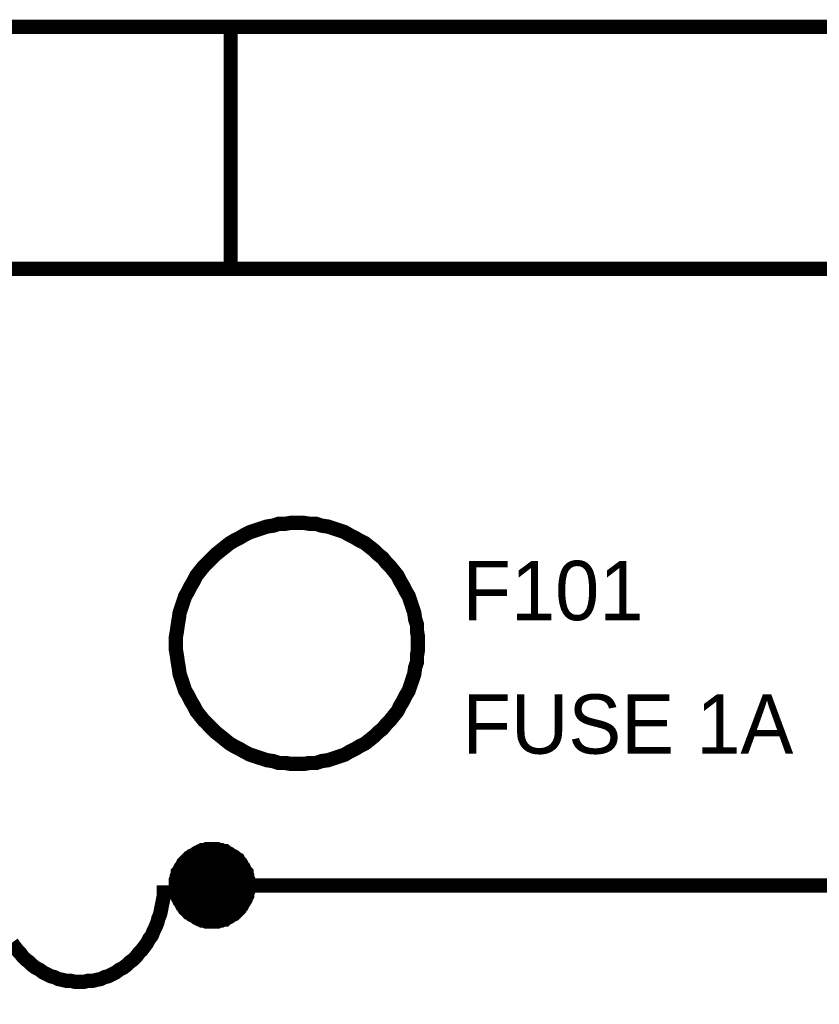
# Model space of a CAD drawing. Header units: inches. Extents: x 0 to 292, y 0 to 193.
# Tile 124 of 256: x 69 to 85, y 172 to 193. Entities that reach past the tile are written whole.
import ezdxf

# ---------------------------------------------------------------- set-up
doc = ezdxf.new("R2010")
doc.units = ezdxf.units.IN
doc.layers.add('Sheet', color=255, linetype='Continuous')

msp = doc.modelspace()

# ---------------------------------------------------------------- linework, layer by layer
at = {"layer": 'Sheet'}
for points in [[(0.058, 193.04, 0.3, 0.3, 0), (292.061, 193.04, 0.3, 0.3, 0), (292.061, 0, 0.3, 0.3, 0), (0.058, 0, 0.3, 0.3, 0), (0.058, 193.04, 0.3, 0.3, 0)], [(0.058, 193.04, 0.0991, 0.0991, 0), (0.058, 0, 0.0991, 0.0991, 0), (292.061, 0, 0.0991, 0.0991, 0), (292.061, 193.04, 0.0991, 0.0991, 0), (0.058, 193.04, 0.0991, 0.0991, 0), (0.058, 193.04, 0.0991, 0.0991, 0)], [(5.144, 187.953, 0.3, 0.3, 0), (286.976, 187.953, 0.3, 0.3, 0), (286.976, 5.068, 0.3, 0.3, 0), (5.144, 5.068, 0.3, 0.3, 0), (5.144, 187.953, 0.3, 0.3, 0)], [(5.144, 187.953, 0.0991, 0.0991, 0), (5.144, 5.068, 0.0991, 0.0991, 0), (286.976, 5.068, 0.0991, 0.0991, 0), (286.976, 187.953, 0.0991, 0.0991, 0), (5.144, 187.953, 0.0991, 0.0991, 0), (5.144, 187.953, 0.0991, 0.0991, 0)], [(72.263, 175.006, 0.762, 0.762, 1), (73.025, 175.006, 0.762, 0.762, 1)]]:
    msp.add_lwpolyline(points, format="xyseb", close=True, dxfattribs=at)
for points in [[(73.064, 193.04, 0.3, 0.3, 0), (73.064, 187.953, 0.3, 0.3, 0)], [(71.914, 180.078, 0.3, 0.3, 0), (71.914, 180.215, 0.3, 0.3, 0), (71.934, 180.332, 0.3, 0.3, 0), (71.953, 180.468, 0.3, 0.3, 0), (71.973, 180.585, 0.3, 0.3, 0), (71.992, 180.722, 0.3, 0.3, 0), (72.031, 180.839, 0.3, 0.3, 0), (72.07, 180.956, 0.3, 0.3, 0), (72.109, 181.072, 0.3, 0.3, 0), (72.168, 181.17, 0.3, 0.3, 0), (72.226, 181.287, 0.3, 0.3, 0), (72.285, 181.384, 0.3, 0.3, 0), (72.343, 181.501, 0.3, 0.3, 0), (72.421, 181.599, 0.3, 0.3, 0), (72.499, 181.696, 0.3, 0.3, 0), (72.577, 181.774, 0.3, 0.3, 0), (72.674, 181.872, 0.3, 0.3, 0), (72.752, 181.95, 0.3, 0.3, 0), (72.85, 182.028, 0.3, 0.3, 0), (72.947, 182.105, 0.3, 0.3, 0), (73.044, 182.183, 0.3, 0.3, 0), (73.142, 182.242, 0.3, 0.3, 0), (73.259, 182.3, 0.3, 0.3, 0), (73.356, 182.359, 0.3, 0.3, 0), (73.473, 182.417, 0.3, 0.3, 0), (73.59, 182.456, 0.3, 0.3, 0), (73.707, 182.495, 0.3, 0.3, 0), (73.824, 182.534, 0.3, 0.3, 0), (73.96, 182.554, 0.3, 0.3, 0), (74.077, 182.593, 0.3, 0.3, 0), (74.214, 182.593, 0.3, 0.3, 0), (74.33, 182.612, 0.3, 0.3, 0), (74.467, 182.612, 0.3, 0.3, 0)], [(71.914, 180.078, 0.0991, 0.0991, 0), (71.914, 180.215, 0.0991, 0.0991, 0), (71.934, 180.332, 0.0991, 0.0991, 0), (71.953, 180.468, 0.0991, 0.0991, 0), (71.973, 180.585, 0.0991, 0.0991, 0), (71.992, 180.722, 0.0991, 0.0991, 0), (72.031, 180.839, 0.0991, 0.0991, 0), (72.07, 180.956, 0.0991, 0.0991, 0), (72.109, 181.072, 0.0991, 0.0991, 0), (72.168, 181.17, 0.0991, 0.0991, 0), (72.226, 181.287, 0.0991, 0.0991, 0), (72.285, 181.384, 0.0991, 0.0991, 0), (72.343, 181.501, 0.0991, 0.0991, 0), (72.421, 181.599, 0.0991, 0.0991, 0), (72.499, 181.696, 0.0991, 0.0991, 0), (72.577, 181.774, 0.0991, 0.0991, 0), (72.674, 181.872, 0.0991, 0.0991, 0), (72.752, 181.95, 0.0991, 0.0991, 0), (72.85, 182.028, 0.0991, 0.0991, 0), (72.947, 182.105, 0.0991, 0.0991, 0), (73.044, 182.183, 0.0991, 0.0991, 0), (73.142, 182.242, 0.0991, 0.0991, 0), (73.259, 182.3, 0.0991, 0.0991, 0), (73.356, 182.359, 0.0991, 0.0991, 0), (73.473, 182.417, 0.0991, 0.0991, 0), (73.59, 182.456, 0.0991, 0.0991, 0), (73.707, 182.495, 0.0991, 0.0991, 0), (73.824, 182.534, 0.0991, 0.0991, 0), (73.96, 182.554, 0.0991, 0.0991, 0), (74.077, 182.593, 0.0991, 0.0991, 0), (74.214, 182.593, 0.0991, 0.0991, 0), (74.33, 182.612, 0.0991, 0.0991, 0), (74.467, 182.612, 0.0991, 0.0991, 0)], [(74.467, 182.612, 0.3, 0.3, 0), (74.467, 182.612, 0.3, 0.3, 0)], [(74.467, 182.612, 0.3, 0.3, 0), (74.603, 182.612, 0.3, 0.3, 0), (74.72, 182.593, 0.3, 0.3, 0), (74.856, 182.593, 0.3, 0.3, 0), (74.973, 182.554, 0.3, 0.3, 0), (75.11, 182.534, 0.3, 0.3, 0), (75.227, 182.495, 0.3, 0.3, 0), (75.344, 182.456, 0.3, 0.3, 0), (75.46, 182.417, 0.3, 0.3, 0), (75.558, 182.359, 0.3, 0.3, 0), (75.675, 182.3, 0.3, 0.3, 0), (75.772, 182.242, 0.3, 0.3, 0), (75.889, 182.183, 0.3, 0.3, 0), (75.987, 182.105, 0.3, 0.3, 0), (76.084, 182.028, 0.3, 0.3, 0), (76.162, 181.95, 0.3, 0.3, 0), (76.259, 181.872, 0.3, 0.3, 0), (76.337, 181.774, 0.3, 0.3, 0), (76.415, 181.696, 0.3, 0.3, 0), (76.493, 181.599, 0.3, 0.3, 0), (76.571, 181.501, 0.3, 0.3, 0), (76.629, 181.384, 0.3, 0.3, 0), (76.688, 181.287, 0.3, 0.3, 0), (76.746, 181.17, 0.3, 0.3, 0), (76.805, 181.072, 0.3, 0.3, 0), (76.844, 180.956, 0.3, 0.3, 0), (76.883, 180.839, 0.3, 0.3, 0), (76.922, 180.722, 0.3, 0.3, 0), (76.941, 180.585, 0.3, 0.3, 0), (76.98, 180.468, 0.3, 0.3, 0), (76.98, 180.332, 0.3, 0.3, 0), (77, 180.215, 0.3, 0.3, 0), (77, 180.078, 0.3, 0.3, 0)], [(74.467, 182.612, 0.0991, 0.0991, 0), (74.467, 182.612, 0.0991, 0.0991, 0)], [(74.467, 182.612, 0.0991, 0.0991, 0), (74.603, 182.612, 0.0991, 0.0991, 0), (74.72, 182.593, 0.0991, 0.0991, 0), (74.856, 182.593, 0.0991, 0.0991, 0), (74.973, 182.554, 0.0991, 0.0991, 0), (75.11, 182.534, 0.0991, 0.0991, 0), (75.227, 182.495, 0.0991, 0.0991, 0), (75.344, 182.456, 0.0991, 0.0991, 0), (75.46, 182.417, 0.0991, 0.0991, 0), (75.558, 182.359, 0.0991, 0.0991, 0), (75.675, 182.3, 0.0991, 0.0991, 0), (75.772, 182.242, 0.0991, 0.0991, 0), (75.889, 182.183, 0.0991, 0.0991, 0), (75.987, 182.105, 0.0991, 0.0991, 0), (76.084, 182.028, 0.0991, 0.0991, 0), (76.162, 181.95, 0.0991, 0.0991, 0), (76.259, 181.872, 0.0991, 0.0991, 0), (76.337, 181.774, 0.0991, 0.0991, 0), (76.415, 181.696, 0.0991, 0.0991, 0), (76.493, 181.599, 0.0991, 0.0991, 0), (76.571, 181.501, 0.0991, 0.0991, 0), (76.629, 181.384, 0.0991, 0.0991, 0), (76.688, 181.287, 0.0991, 0.0991, 0), (76.746, 181.17, 0.0991, 0.0991, 0), (76.805, 181.072, 0.0991, 0.0991, 0), (76.844, 180.956, 0.0991, 0.0991, 0), (76.883, 180.839, 0.0991, 0.0991, 0), (76.922, 180.722, 0.0991, 0.0991, 0), (76.941, 180.585, 0.0991, 0.0991, 0), (76.98, 180.468, 0.0991, 0.0991, 0), (76.98, 180.332, 0.0991, 0.0991, 0), (77, 180.215, 0.0991, 0.0991, 0), (77, 180.078, 0.0991, 0.0991, 0)], [(74.467, 177.545, 0.3, 0.3, 0), (74.33, 177.545, 0.3, 0.3, 0), (74.214, 177.564, 0.3, 0.3, 0), (74.077, 177.564, 0.3, 0.3, 0), (73.96, 177.603, 0.3, 0.3, 0), (73.824, 177.623, 0.3, 0.3, 0), (73.707, 177.662, 0.3, 0.3, 0), (73.59, 177.7, 0.3, 0.3, 0), (73.473, 177.739, 0.3, 0.3, 0), (73.356, 177.798, 0.3, 0.3, 0), (73.259, 177.856, 0.3, 0.3, 0), (73.142, 177.915, 0.3, 0.3, 0), (73.044, 177.973, 0.3, 0.3, 0), (72.947, 178.051, 0.3, 0.3, 0), (72.85, 178.129, 0.3, 0.3, 0), (72.752, 178.207, 0.3, 0.3, 0), (72.674, 178.285, 0.3, 0.3, 0), (72.577, 178.383, 0.3, 0.3, 0), (72.499, 178.461, 0.3, 0.3, 0), (72.421, 178.558, 0.3, 0.3, 0), (72.343, 178.656, 0.3, 0.3, 0), (72.285, 178.773, 0.3, 0.3, 0), (72.226, 178.87, 0.3, 0.3, 0), (72.168, 178.987, 0.3, 0.3, 0), (72.109, 179.084, 0.3, 0.3, 0), (72.07, 179.201, 0.3, 0.3, 0), (72.031, 179.318, 0.3, 0.3, 0), (71.992, 179.435, 0.3, 0.3, 0), (71.973, 179.572, 0.3, 0.3, 0), (71.953, 179.689, 0.3, 0.3, 0), (71.934, 179.825, 0.3, 0.3, 0), (71.914, 179.942, 0.3, 0.3, 0), (71.914, 180.078, 0.3, 0.3, 0)], [(71.914, 180.078, 0.3, 0.3, 0), (71.914, 180.078, 0.3, 0.3, 0)], [(74.467, 177.545, 0.0991, 0.0991, 0), (74.33, 177.545, 0.0991, 0.0991, 0), (74.214, 177.564, 0.0991, 0.0991, 0), (74.077, 177.564, 0.0991, 0.0991, 0), (73.96, 177.603, 0.0991, 0.0991, 0), (73.824, 177.623, 0.0991, 0.0991, 0), (73.707, 177.662, 0.0991, 0.0991, 0), (73.59, 177.7, 0.0991, 0.0991, 0), (73.473, 177.739, 0.0991, 0.0991, 0), (73.356, 177.798, 0.0991, 0.0991, 0), (73.259, 177.856, 0.0991, 0.0991, 0), (73.142, 177.915, 0.0991, 0.0991, 0), (73.044, 177.973, 0.0991, 0.0991, 0), (72.947, 178.051, 0.0991, 0.0991, 0), (72.85, 178.129, 0.0991, 0.0991, 0), (72.752, 178.207, 0.0991, 0.0991, 0), (72.674, 178.285, 0.0991, 0.0991, 0), (72.577, 178.383, 0.0991, 0.0991, 0), (72.499, 178.461, 0.0991, 0.0991, 0), (72.421, 178.558, 0.0991, 0.0991, 0), (72.343, 178.656, 0.0991, 0.0991, 0), (72.285, 178.773, 0.0991, 0.0991, 0), (72.226, 178.87, 0.0991, 0.0991, 0), (72.168, 178.987, 0.0991, 0.0991, 0), (72.109, 179.084, 0.0991, 0.0991, 0), (72.07, 179.201, 0.0991, 0.0991, 0), (72.031, 179.318, 0.0991, 0.0991, 0), (71.992, 179.435, 0.0991, 0.0991, 0), (71.973, 179.572, 0.0991, 0.0991, 0), (71.953, 179.689, 0.0991, 0.0991, 0), (71.934, 179.825, 0.0991, 0.0991, 0), (71.914, 179.942, 0.0991, 0.0991, 0), (71.914, 180.078, 0.0991, 0.0991, 0)], [(71.914, 180.078, 0.0991, 0.0991, 0), (71.914, 180.078, 0.0991, 0.0991, 0)], [(77, 180.078, 0.3, 0.3, 0), (77, 179.942, 0.3, 0.3, 0), (76.98, 179.825, 0.3, 0.3, 0), (76.98, 179.689, 0.3, 0.3, 0), (76.941, 179.572, 0.3, 0.3, 0), (76.922, 179.435, 0.3, 0.3, 0), (76.883, 179.318, 0.3, 0.3, 0), (76.844, 179.201, 0.3, 0.3, 0), (76.805, 179.084, 0.3, 0.3, 0), (76.746, 178.987, 0.3, 0.3, 0), (76.688, 178.87, 0.3, 0.3, 0), (76.629, 178.773, 0.3, 0.3, 0), (76.571, 178.656, 0.3, 0.3, 0), (76.493, 178.558, 0.3, 0.3, 0), (76.415, 178.461, 0.3, 0.3, 0), (76.337, 178.383, 0.3, 0.3, 0), (76.259, 178.285, 0.3, 0.3, 0), (76.162, 178.207, 0.3, 0.3, 0), (76.084, 178.129, 0.3, 0.3, 0), (75.987, 178.051, 0.3, 0.3, 0), (75.889, 177.973, 0.3, 0.3, 0), (75.772, 177.915, 0.3, 0.3, 0), (75.675, 177.856, 0.3, 0.3, 0), (75.558, 177.798, 0.3, 0.3, 0), (75.46, 177.739, 0.3, 0.3, 0), (75.344, 177.7, 0.3, 0.3, 0), (75.227, 177.662, 0.3, 0.3, 0), (75.11, 177.623, 0.3, 0.3, 0), (74.973, 177.603, 0.3, 0.3, 0), (74.856, 177.564, 0.3, 0.3, 0), (74.72, 177.564, 0.3, 0.3, 0), (74.603, 177.545, 0.3, 0.3, 0), (74.467, 177.545, 0.3, 0.3, 0)], [(77, 180.078, 0.0991, 0.0991, 0), (77, 179.942, 0.0991, 0.0991, 0), (76.98, 179.825, 0.0991, 0.0991, 0), (76.98, 179.689, 0.0991, 0.0991, 0), (76.941, 179.572, 0.0991, 0.0991, 0), (76.922, 179.435, 0.0991, 0.0991, 0), (76.883, 179.318, 0.0991, 0.0991, 0), (76.844, 179.201, 0.0991, 0.0991, 0), (76.805, 179.084, 0.0991, 0.0991, 0), (76.746, 178.987, 0.0991, 0.0991, 0), (76.688, 178.87, 0.0991, 0.0991, 0), (76.629, 178.773, 0.0991, 0.0991, 0), (76.571, 178.656, 0.0991, 0.0991, 0), (76.493, 178.558, 0.0991, 0.0991, 0), (76.415, 178.461, 0.0991, 0.0991, 0), (76.337, 178.383, 0.0991, 0.0991, 0), (76.259, 178.285, 0.0991, 0.0991, 0), (76.162, 178.207, 0.0991, 0.0991, 0), (76.084, 178.129, 0.0991, 0.0991, 0), (75.987, 178.051, 0.0991, 0.0991, 0), (75.889, 177.973, 0.0991, 0.0991, 0), (75.772, 177.915, 0.0991, 0.0991, 0), (75.675, 177.856, 0.0991, 0.0991, 0), (75.558, 177.798, 0.0991, 0.0991, 0), (75.46, 177.739, 0.0991, 0.0991, 0), (75.344, 177.7, 0.0991, 0.0991, 0), (75.227, 177.662, 0.0991, 0.0991, 0), (75.11, 177.623, 0.0991, 0.0991, 0), (74.973, 177.603, 0.0991, 0.0991, 0), (74.856, 177.564, 0.0991, 0.0991, 0), (74.72, 177.564, 0.0991, 0.0991, 0), (74.603, 177.545, 0.0991, 0.0991, 0), (74.467, 177.545, 0.0991, 0.0991, 0)], [(77, 180.078, 0.3, 0.3, 0), (77, 180.078, 0.3, 0.3, 0), (77, 180.078, 0.3, 0.3, 0), (77, 180.078, 0.3, 0.3, 0), (77, 180.078, 0.3, 0.3, 0), (77, 180.078, 0.3, 0.3, 0), (77, 180.078, 0.3, 0.3, 0), (77, 180.078, 0.3, 0.3, 0), (77, 180.078, 0.3, 0.3, 0), (77, 180.078, 0.3, 0.3, 0), (77, 180.078, 0.3, 0.3, 0), (77, 180.078, 0.3, 0.3, 0), (77, 180.078, 0.3, 0.3, 0), (77, 180.078, 0.3, 0.3, 0), (77, 180.078, 0.3, 0.3, 0), (77, 180.078, 0.3, 0.3, 0), (77, 180.078, 0.3, 0.3, 0), (77, 180.078, 0.3, 0.3, 0), (77, 180.078, 0.3, 0.3, 0), (77, 180.078, 0.3, 0.3, 0), (77, 180.078, 0.3, 0.3, 0), (77, 180.078, 0.3, 0.3, 0), (77, 180.078, 0.3, 0.3, 0), (77, 180.078, 0.3, 0.3, 0), (77, 180.078, 0.3, 0.3, 0), (77, 180.078, 0.3, 0.3, 0), (77, 180.078, 0.3, 0.3, 0), (77, 180.078, 0.3, 0.3, 0), (77, 180.078, 0.3, 0.3, 0), (77, 180.078, 0.3, 0.3, 0), (77, 180.078, 0.3, 0.3, 0), (77, 180.078, 0.3, 0.3, 0), (77, 180.078, 0.3, 0.3, 0)], [(77, 180.078, 0.3, 0.3, 0), (77, 180.078, 0.3, 0.3, 0)], [(77, 180.078, 0.0991, 0.0991, 0), (77, 180.078, 0.0991, 0.0991, 0), (77, 180.078, 0.0991, 0.0991, 0), (77, 180.078, 0.0991, 0.0991, 0), (77, 180.078, 0.0991, 0.0991, 0), (77, 180.078, 0.0991, 0.0991, 0), (77, 180.078, 0.0991, 0.0991, 0), (77, 180.078, 0.0991, 0.0991, 0), (77, 180.078, 0.0991, 0.0991, 0), (77, 180.078, 0.0991, 0.0991, 0), (77, 180.078, 0.0991, 0.0991, 0), (77, 180.078, 0.0991, 0.0991, 0), (77, 180.078, 0.0991, 0.0991, 0), (77, 180.078, 0.0991, 0.0991, 0), (77, 180.078, 0.0991, 0.0991, 0), (77, 180.078, 0.0991, 0.0991, 0), (77, 180.078, 0.0991, 0.0991, 0), (77, 180.078, 0.0991, 0.0991, 0), (77, 180.078, 0.0991, 0.0991, 0), (77, 180.078, 0.0991, 0.0991, 0), (77, 180.078, 0.0991, 0.0991, 0), (77, 180.078, 0.0991, 0.0991, 0), (77, 180.078, 0.0991, 0.0991, 0), (77, 180.078, 0.0991, 0.0991, 0), (77, 180.078, 0.0991, 0.0991, 0), (77, 180.078, 0.0991, 0.0991, 0), (77, 180.078, 0.0991, 0.0991, 0), (77, 180.078, 0.0991, 0.0991, 0), (77, 180.078, 0.0991, 0.0991, 0), (77, 180.078, 0.0991, 0.0991, 0), (77, 180.078, 0.0991, 0.0991, 0), (77, 180.078, 0.0991, 0.0991, 0), (77, 180.078, 0.0991, 0.0991, 0)], [(77, 180.078, 0.0991, 0.0991, 0), (77, 180.078, 0.0991, 0.0991, 0)], [(72.674, 175.751, 0.3, 0.3, 0), (72.635, 175.751, 0.3, 0.3, 0), (72.596, 175.751, 0.3, 0.3, 0), (72.557, 175.751, 0.3, 0.3, 0), (72.518, 175.732, 0.3, 0.3, 0), (72.479, 175.732, 0.3, 0.3, 0), (72.46, 175.712, 0.3, 0.3, 0), (72.421, 175.712, 0.3, 0.3, 0), (72.382, 175.693, 0.3, 0.3, 0), (72.343, 175.673, 0.3, 0.3, 0), (72.324, 175.654, 0.3, 0.3, 0), (72.285, 175.634, 0.3, 0.3, 0), (72.246, 175.615, 0.3, 0.3, 0), (72.226, 175.595, 0.3, 0.3, 0), (72.187, 175.576, 0.3, 0.3, 0), (72.168, 175.556, 0.3, 0.3, 0), (72.148, 175.537, 0.3, 0.3, 0), (72.109, 175.498, 0.3, 0.3, 0), (72.09, 175.479, 0.3, 0.3, 0), (72.07, 175.459, 0.3, 0.3, 0), (72.051, 175.42, 0.3, 0.3, 0), (72.031, 175.381, 0.3, 0.3, 0), (72.012, 175.362, 0.3, 0.3, 0), (71.992, 175.323, 0.3, 0.3, 0), (71.973, 175.284, 0.3, 0.3, 0), (71.953, 175.264, 0.3, 0.3, 0), (71.953, 175.225, 0.3, 0.3, 0), (71.934, 175.186, 0.3, 0.3, 0), (71.934, 175.147, 0.3, 0.3, 0), (71.914, 175.108, 0.3, 0.3, 0), (71.914, 175.069, 0.3, 0.3, 0), (71.914, 175.03, 0.3, 0.3, 0), (71.914, 174.991, 0.3, 0.3, 0)], [(71.914, 174.991, 0.0991, 0.0991, 0), (71.914, 175.03, 0.0991, 0.0991, 0), (71.914, 175.069, 0.0991, 0.0991, 0), (71.914, 175.108, 0.0991, 0.0991, 0), (71.934, 175.147, 0.0991, 0.0991, 0), (71.934, 175.186, 0.0991, 0.0991, 0), (71.953, 175.225, 0.0991, 0.0991, 0), (71.953, 175.264, 0.0991, 0.0991, 0), (71.973, 175.284, 0.0991, 0.0991, 0), (71.992, 175.323, 0.0991, 0.0991, 0), (72.012, 175.362, 0.0991, 0.0991, 0), (72.031, 175.381, 0.0991, 0.0991, 0), (72.051, 175.42, 0.0991, 0.0991, 0), (72.07, 175.459, 0.0991, 0.0991, 0), (72.09, 175.479, 0.0991, 0.0991, 0), (72.109, 175.498, 0.0991, 0.0991, 0), (72.148, 175.537, 0.0991, 0.0991, 0), (72.168, 175.556, 0.0991, 0.0991, 0), (72.187, 175.576, 0.0991, 0.0991, 0), (72.226, 175.595, 0.0991, 0.0991, 0), (72.246, 175.615, 0.0991, 0.0991, 0), (72.285, 175.634, 0.0991, 0.0991, 0), (72.324, 175.654, 0.0991, 0.0991, 0), (72.343, 175.673, 0.0991, 0.0991, 0), (72.382, 175.693, 0.0991, 0.0991, 0), (72.421, 175.712, 0.0991, 0.0991, 0), (72.46, 175.712, 0.0991, 0.0991, 0), (72.479, 175.732, 0.0991, 0.0991, 0), (72.518, 175.732, 0.0991, 0.0991, 0), (72.557, 175.751, 0.0991, 0.0991, 0), (72.596, 175.751, 0.0991, 0.0991, 0), (72.635, 175.751, 0.0991, 0.0991, 0), (72.674, 175.751, 0.0991, 0.0991, 0)], [(73.434, 174.991, 0.3, 0.3, 0), (73.434, 175.03, 0.3, 0.3, 0), (73.434, 175.069, 0.3, 0.3, 0), (73.434, 175.108, 0.3, 0.3, 0), (73.415, 175.147, 0.3, 0.3, 0), (73.415, 175.186, 0.3, 0.3, 0), (73.395, 175.225, 0.3, 0.3, 0), (73.395, 175.264, 0.3, 0.3, 0), (73.376, 175.284, 0.3, 0.3, 0), (73.356, 175.323, 0.3, 0.3, 0), (73.337, 175.362, 0.3, 0.3, 0), (73.317, 175.381, 0.3, 0.3, 0), (73.298, 175.42, 0.3, 0.3, 0), (73.278, 175.459, 0.3, 0.3, 0), (73.259, 175.479, 0.3, 0.3, 0), (73.239, 175.498, 0.3, 0.3, 0), (73.22, 175.537, 0.3, 0.3, 0), (73.181, 175.556, 0.3, 0.3, 0), (73.161, 175.576, 0.3, 0.3, 0), (73.142, 175.595, 0.3, 0.3, 0), (73.103, 175.615, 0.3, 0.3, 0), (73.064, 175.634, 0.3, 0.3, 0), (73.044, 175.654, 0.3, 0.3, 0), (73.006, 175.673, 0.3, 0.3, 0), (72.967, 175.693, 0.3, 0.3, 0), (72.947, 175.712, 0.3, 0.3, 0), (72.908, 175.712, 0.3, 0.3, 0), (72.869, 175.732, 0.3, 0.3, 0), (72.83, 175.732, 0.3, 0.3, 0), (72.791, 175.751, 0.3, 0.3, 0), (72.752, 175.751, 0.3, 0.3, 0), (72.713, 175.751, 0.3, 0.3, 0), (72.674, 175.751, 0.3, 0.3, 0)], [(72.674, 175.751, 0.0991, 0.0991, 0), (72.674, 175.751, 0.0991, 0.0991, 0)], [(72.674, 175.751, 0.0991, 0.0991, 0), (72.713, 175.751, 0.0991, 0.0991, 0), (72.752, 175.751, 0.0991, 0.0991, 0), (72.791, 175.751, 0.0991, 0.0991, 0), (72.83, 175.732, 0.0991, 0.0991, 0), (72.869, 175.732, 0.0991, 0.0991, 0), (72.908, 175.712, 0.0991, 0.0991, 0), (72.947, 175.712, 0.0991, 0.0991, 0), (72.967, 175.693, 0.0991, 0.0991, 0), (73.006, 175.673, 0.0991, 0.0991, 0), (73.044, 175.654, 0.0991, 0.0991, 0), (73.064, 175.634, 0.0991, 0.0991, 0), (73.103, 175.615, 0.0991, 0.0991, 0), (73.142, 175.595, 0.0991, 0.0991, 0), (73.161, 175.576, 0.0991, 0.0991, 0), (73.181, 175.556, 0.0991, 0.0991, 0), (73.22, 175.537, 0.0991, 0.0991, 0), (73.239, 175.498, 0.0991, 0.0991, 0), (73.259, 175.479, 0.0991, 0.0991, 0), (73.278, 175.459, 0.0991, 0.0991, 0), (73.298, 175.42, 0.0991, 0.0991, 0), (73.317, 175.381, 0.0991, 0.0991, 0), (73.337, 175.362, 0.0991, 0.0991, 0), (73.356, 175.323, 0.0991, 0.0991, 0), (73.376, 175.284, 0.0991, 0.0991, 0), (73.395, 175.264, 0.0991, 0.0991, 0), (73.395, 175.225, 0.0991, 0.0991, 0), (73.415, 175.186, 0.0991, 0.0991, 0), (73.415, 175.147, 0.0991, 0.0991, 0), (73.434, 175.108, 0.0991, 0.0991, 0), (73.434, 175.069, 0.0991, 0.0991, 0), (73.434, 175.03, 0.0991, 0.0991, 0), (73.434, 174.991, 0.0991, 0.0991, 0)], [(69.888, 172.964, 0.3, 0.3, 0), (69.986, 172.964, 0.3, 0.3, 0), (70.063, 172.984, 0.3, 0.3, 0), (70.161, 172.984, 0.3, 0.3, 0), (70.239, 173.003, 0.3, 0.3, 0), (70.336, 173.023, 0.3, 0.3, 0), (70.414, 173.062, 0.3, 0.3, 0), (70.492, 173.081, 0.3, 0.3, 0), (70.57, 173.12, 0.3, 0.3, 0), (70.648, 173.159, 0.3, 0.3, 0), (70.726, 173.218, 0.3, 0.3, 0), (70.804, 173.257, 0.3, 0.3, 0), (70.882, 173.315, 0.3, 0.3, 0), (70.94, 173.373, 0.3, 0.3, 0), (71.018, 173.432, 0.3, 0.3, 0), (71.077, 173.49, 0.3, 0.3, 0), (71.135, 173.568, 0.3, 0.3, 0), (71.194, 173.627, 0.3, 0.3, 0), (71.252, 173.705, 0.3, 0.3, 0), (71.31, 173.783, 0.3, 0.3, 0), (71.349, 173.861, 0.3, 0.3, 0), (71.408, 173.939, 0.3, 0.3, 0), (71.447, 174.036, 0.3, 0.3, 0), (71.486, 174.114, 0.3, 0.3, 0), (71.525, 174.212, 0.3, 0.3, 0), (71.544, 174.29, 0.3, 0.3, 0), (71.583, 174.387, 0.3, 0.3, 0), (71.603, 174.484, 0.3, 0.3, 0), (71.622, 174.582, 0.3, 0.3, 0), (71.642, 174.679, 0.3, 0.3, 0), (71.661, 174.777, 0.3, 0.3, 0), (71.661, 174.894, 0.3, 0.3, 0), (71.661, 174.991, 0.3, 0.3, 0)], [(71.661, 174.991, 0.3, 0.3, 0), (71.661, 174.991, 0.3, 0.3, 0), (71.661, 174.991, 0.3, 0.3, 0), (71.661, 174.991, 0.3, 0.3, 0), (71.661, 174.991, 0.3, 0.3, 0), (71.661, 174.991, 0.3, 0.3, 0), (71.661, 174.991, 0.3, 0.3, 0), (71.661, 174.991, 0.3, 0.3, 0), (71.661, 174.991, 0.3, 0.3, 0), (71.661, 174.991, 0.3, 0.3, 0), (71.661, 174.991, 0.3, 0.3, 0), (71.661, 174.991, 0.3, 0.3, 0), (71.661, 174.991, 0.3, 0.3, 0), (71.661, 174.991, 0.3, 0.3, 0), (71.661, 174.991, 0.3, 0.3, 0), (71.661, 174.991, 0.3, 0.3, 0), (71.661, 174.991, 0.3, 0.3, 0), (71.661, 174.991, 0.3, 0.3, 0), (71.661, 174.991, 0.3, 0.3, 0), (71.661, 174.991, 0.3, 0.3, 0), (71.661, 174.991, 0.3, 0.3, 0), (71.661, 174.991, 0.3, 0.3, 0), (71.661, 174.991, 0.3, 0.3, 0), (71.661, 174.991, 0.3, 0.3, 0), (71.661, 174.991, 0.3, 0.3, 0), (71.661, 174.991, 0.3, 0.3, 0), (71.661, 174.991, 0.3, 0.3, 0), (71.661, 174.991, 0.3, 0.3, 0), (71.661, 174.991, 0.3, 0.3, 0), (71.661, 174.991, 0.3, 0.3, 0), (71.661, 174.991, 0.3, 0.3, 0), (71.661, 174.991, 0.3, 0.3, 0), (71.661, 174.991, 0.3, 0.3, 0)], [(71.914, 174.991, 0.3, 0.3, 0), (74.467, 174.991, 0.3, 0.3, 0)], [(71.914, 174.991, 0.3, 0.3, 0), (71.914, 174.952, 0.3, 0.3, 0), (71.914, 174.913, 0.3, 0.3, 0), (71.914, 174.874, 0.3, 0.3, 0), (71.934, 174.835, 0.3, 0.3, 0), (71.934, 174.796, 0.3, 0.3, 0), (71.953, 174.777, 0.3, 0.3, 0), (71.953, 174.738, 0.3, 0.3, 0), (71.973, 174.699, 0.3, 0.3, 0), (71.992, 174.66, 0.3, 0.3, 0), (72.012, 174.64, 0.3, 0.3, 0), (72.031, 174.601, 0.3, 0.3, 0), (72.051, 174.562, 0.3, 0.3, 0), (72.07, 174.543, 0.3, 0.3, 0), (72.09, 174.504, 0.3, 0.3, 0), (72.109, 174.484, 0.3, 0.3, 0), (72.148, 174.465, 0.3, 0.3, 0), (72.168, 174.426, 0.3, 0.3, 0), (72.187, 174.406, 0.3, 0.3, 0), (72.226, 174.387, 0.3, 0.3, 0), (72.246, 174.368, 0.3, 0.3, 0), (72.285, 174.348, 0.3, 0.3, 0), (72.324, 174.329, 0.3, 0.3, 0), (72.343, 174.309, 0.3, 0.3, 0), (72.382, 174.29, 0.3, 0.3, 0), (72.421, 174.27, 0.3, 0.3, 0), (72.46, 174.27, 0.3, 0.3, 0), (72.479, 174.251, 0.3, 0.3, 0), (72.518, 174.251, 0.3, 0.3, 0), (72.557, 174.231, 0.3, 0.3, 0), (72.596, 174.231, 0.3, 0.3, 0), (72.635, 174.231, 0.3, 0.3, 0), (72.674, 174.231, 0.3, 0.3, 0)], [(72.674, 174.231, 0.3, 0.3, 0), (72.713, 174.231, 0.3, 0.3, 0), (72.752, 174.231, 0.3, 0.3, 0), (72.791, 174.231, 0.3, 0.3, 0), (72.83, 174.251, 0.3, 0.3, 0), (72.869, 174.251, 0.3, 0.3, 0), (72.908, 174.27, 0.3, 0.3, 0), (72.947, 174.27, 0.3, 0.3, 0), (72.967, 174.29, 0.3, 0.3, 0), (73.006, 174.309, 0.3, 0.3, 0), (73.044, 174.329, 0.3, 0.3, 0), (73.064, 174.348, 0.3, 0.3, 0), (73.103, 174.368, 0.3, 0.3, 0), (73.142, 174.387, 0.3, 0.3, 0), (73.161, 174.406, 0.3, 0.3, 0), (73.181, 174.426, 0.3, 0.3, 0), (73.22, 174.465, 0.3, 0.3, 0), (73.239, 174.484, 0.3, 0.3, 0), (73.259, 174.504, 0.3, 0.3, 0), (73.278, 174.543, 0.3, 0.3, 0), (73.298, 174.562, 0.3, 0.3, 0), (73.317, 174.601, 0.3, 0.3, 0), (73.337, 174.64, 0.3, 0.3, 0), (73.356, 174.66, 0.3, 0.3, 0), (73.376, 174.699, 0.3, 0.3, 0), (73.395, 174.738, 0.3, 0.3, 0), (73.395, 174.777, 0.3, 0.3, 0), (73.415, 174.796, 0.3, 0.3, 0), (73.415, 174.835, 0.3, 0.3, 0), (73.434, 174.874, 0.3, 0.3, 0), (73.434, 174.913, 0.3, 0.3, 0), (73.434, 174.952, 0.3, 0.3, 0), (73.434, 174.991, 0.3, 0.3, 0)], [(74.467, 174.991, 0.3, 0.3, 0), (89.937, 174.991, 0.3, 0.3, 0), (112.791, 174.991, 0.3, 0.3, 0), (112.791, 156.533, 0.3, 0.3, 0), (112.791, 156.455, 0.3, 0.3, 0), (108.992, 156.455, 0.3, 0.3, 0)], [(72.674, 174.231, 0.0991, 0.0991, 0), (72.635, 174.231, 0.0991, 0.0991, 0), (72.596, 174.231, 0.0991, 0.0991, 0), (72.557, 174.231, 0.0991, 0.0991, 0), (72.518, 174.251, 0.0991, 0.0991, 0), (72.479, 174.251, 0.0991, 0.0991, 0), (72.46, 174.27, 0.0991, 0.0991, 0), (72.421, 174.27, 0.0991, 0.0991, 0), (72.382, 174.29, 0.0991, 0.0991, 0), (72.343, 174.309, 0.0991, 0.0991, 0), (72.324, 174.329, 0.0991, 0.0991, 0), (72.285, 174.348, 0.0991, 0.0991, 0), (72.246, 174.368, 0.0991, 0.0991, 0), (72.226, 174.387, 0.0991, 0.0991, 0), (72.187, 174.406, 0.0991, 0.0991, 0), (72.168, 174.426, 0.0991, 0.0991, 0), (72.148, 174.465, 0.0991, 0.0991, 0), (72.109, 174.484, 0.0991, 0.0991, 0), (72.09, 174.504, 0.0991, 0.0991, 0), (72.07, 174.543, 0.0991, 0.0991, 0), (72.051, 174.562, 0.0991, 0.0991, 0), (72.031, 174.601, 0.0991, 0.0991, 0), (72.012, 174.64, 0.0991, 0.0991, 0), (71.992, 174.66, 0.0991, 0.0991, 0), (71.973, 174.699, 0.0991, 0.0991, 0), (71.953, 174.738, 0.0991, 0.0991, 0), (71.953, 174.777, 0.0991, 0.0991, 0), (71.934, 174.796, 0.0991, 0.0991, 0), (71.934, 174.835, 0.0991, 0.0991, 0), (71.914, 174.874, 0.0991, 0.0991, 0), (71.914, 174.913, 0.0991, 0.0991, 0), (71.914, 174.952, 0.0991, 0.0991, 0), (71.914, 174.991, 0.0991, 0.0991, 0)], [(71.914, 174.991, 0.0991, 0.0991, 0), (71.914, 174.991, 0.0991, 0.0991, 0)], [(73.434, 174.991, 0.0991, 0.0991, 0), (73.434, 174.952, 0.0991, 0.0991, 0), (73.434, 174.913, 0.0991, 0.0991, 0), (73.434, 174.874, 0.0991, 0.0991, 0), (73.415, 174.835, 0.0991, 0.0991, 0), (73.415, 174.796, 0.0991, 0.0991, 0), (73.395, 174.777, 0.0991, 0.0991, 0), (73.395, 174.738, 0.0991, 0.0991, 0), (73.376, 174.699, 0.0991, 0.0991, 0), (73.356, 174.66, 0.0991, 0.0991, 0), (73.337, 174.64, 0.0991, 0.0991, 0), (73.317, 174.601, 0.0991, 0.0991, 0), (73.298, 174.562, 0.0991, 0.0991, 0), (73.278, 174.543, 0.0991, 0.0991, 0), (73.259, 174.504, 0.0991, 0.0991, 0), (73.239, 174.484, 0.0991, 0.0991, 0), (73.22, 174.465, 0.0991, 0.0991, 0), (73.181, 174.426, 0.0991, 0.0991, 0), (73.161, 174.406, 0.0991, 0.0991, 0), (73.142, 174.387, 0.0991, 0.0991, 0), (73.103, 174.368, 0.0991, 0.0991, 0), (73.064, 174.348, 0.0991, 0.0991, 0), (73.044, 174.329, 0.0991, 0.0991, 0), (73.006, 174.309, 0.0991, 0.0991, 0), (72.967, 174.29, 0.0991, 0.0991, 0), (72.947, 174.27, 0.0991, 0.0991, 0), (72.908, 174.27, 0.0991, 0.0991, 0), (72.869, 174.251, 0.0991, 0.0991, 0), (72.83, 174.251, 0.0991, 0.0991, 0), (72.791, 174.231, 0.0991, 0.0991, 0), (72.752, 174.231, 0.0991, 0.0991, 0), (72.713, 174.231, 0.0991, 0.0991, 0), (72.674, 174.231, 0.0991, 0.0991, 0)], [(73.434, 174.991, 0.0991, 0.0991, 0), (73.434, 174.991, 0.0991, 0.0991, 0), (73.434, 174.991, 0.0991, 0.0991, 0), (73.434, 174.991, 0.0991, 0.0991, 0), (73.434, 174.991, 0.0991, 0.0991, 0), (73.434, 174.991, 0.0991, 0.0991, 0), (73.434, 174.991, 0.0991, 0.0991, 0), (73.434, 174.991, 0.0991, 0.0991, 0), (73.434, 174.991, 0.0991, 0.0991, 0), (73.434, 174.991, 0.0991, 0.0991, 0), (73.434, 174.991, 0.0991, 0.0991, 0), (73.434, 174.991, 0.0991, 0.0991, 0), (73.434, 174.991, 0.0991, 0.0991, 0), (73.434, 174.991, 0.0991, 0.0991, 0), (73.434, 174.991, 0.0991, 0.0991, 0), (73.434, 174.991, 0.0991, 0.0991, 0), (73.434, 174.991, 0.0991, 0.0991, 0), (73.434, 174.991, 0.0991, 0.0991, 0), (73.434, 174.991, 0.0991, 0.0991, 0), (73.434, 174.991, 0.0991, 0.0991, 0), (73.434, 174.991, 0.0991, 0.0991, 0), (73.434, 174.991, 0.0991, 0.0991, 0), (73.434, 174.991, 0.0991, 0.0991, 0), (73.434, 174.991, 0.0991, 0.0991, 0), (73.434, 174.991, 0.0991, 0.0991, 0), (73.434, 174.991, 0.0991, 0.0991, 0), (73.434, 174.991, 0.0991, 0.0991, 0), (73.434, 174.991, 0.0991, 0.0991, 0), (73.434, 174.991, 0.0991, 0.0991, 0), (73.434, 174.991, 0.0991, 0.0991, 0), (73.434, 174.991, 0.0991, 0.0991, 0), (73.434, 174.991, 0.0991, 0.0991, 0), (73.434, 174.991, 0.0991, 0.0991, 0)], [(73.434, 174.991, 0.0991, 0.0991, 0), (73.434, 174.991, 0.0991, 0.0991, 0)], [(68.466, 173.783, 0.3, 0.3, 0), (68.524, 173.705, 0.3, 0.3, 0), (68.583, 173.627, 0.3, 0.3, 0), (68.641, 173.568, 0.3, 0.3, 0), (68.7, 173.49, 0.3, 0.3, 0), (68.758, 173.432, 0.3, 0.3, 0), (68.836, 173.373, 0.3, 0.3, 0), (68.894, 173.315, 0.3, 0.3, 0), (68.972, 173.257, 0.3, 0.3, 0), (69.05, 173.218, 0.3, 0.3, 0), (69.128, 173.159, 0.3, 0.3, 0), (69.206, 173.12, 0.3, 0.3, 0), (69.284, 173.081, 0.3, 0.3, 0), (69.362, 173.062, 0.3, 0.3, 0), (69.44, 173.023, 0.3, 0.3, 0), (69.537, 173.003, 0.3, 0.3, 0), (69.615, 172.984, 0.3, 0.3, 0), (69.713, 172.984, 0.3, 0.3, 0), (69.791, 172.964, 0.3, 0.3, 0), (69.888, 172.964, 0.3, 0.3, 0)]]:
    msp.add_lwpolyline(points, format="xyseb", dxfattribs=at)

# ---------------------------------------------------------------- texts
for s, p in [('F101', (77.935, 180.566)), ('FUSE 1A', (77.935, 177.759))]:
    msp.add_text(s, height=1.2474, dxfattribs=at).set_placement(p)

doc.saveas('drawing.dxf')
